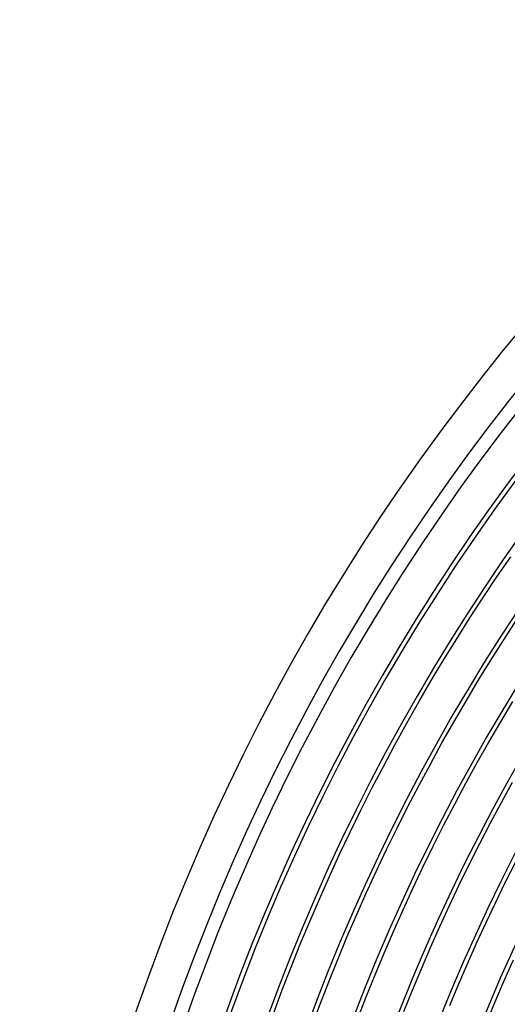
# Model space of a CAD drawing. Header units: millimetres. Extents: x -280 to 280, y -247 to 247.
# Tile 26 of 85: x -240 to -186, y 79 to 188. Entities that reach past the tile are written whole.
import ezdxf

# ---------------------------------------------------------------- set-up
doc = ezdxf.new("R2010")
doc.units = ezdxf.units.MM
doc.layers.add('THICK', color=7, linetype='Continuous')

msp = doc.modelspace()

# ---------------------------------------------------------------- linework, layer by layer
at = {"layer": 'THICK'}
for p, q in [((-186.83, 126.27), (-185.28, 128.53)), ((-188.35, 124), (-186.83, 126.27)), ((-189.84, 121.71), (-188.35, 124)), ((-191.3, 119.39), (-189.84, 121.71)), ((-186.05, 119.28), (-184.59, 121.52)), ((-192.73, 117.06), (-191.3, 119.39)), ((-187.48, 117.01), (-186.05, 119.28)), ((-194.14, 114.72), (-192.73, 117.06)), ((-188.89, 114.73), (-187.48, 117.01)), ((-195.52, 112.35), (-194.14, 114.72)), ((-190.26, 112.43), (-188.89, 114.73)), ((-196.86, 109.98), (-195.52, 112.35)), ((-191.61, 110.11), (-190.26, 112.43)), ((-186.39, 110.14), (-185.04, 112.39)), ((-198.18, 107.58), (-196.86, 109.98)), ((-192.94, 107.78), (-191.61, 110.11)), ((-187.71, 107.87), (-186.39, 110.14)), ((-199.47, 105.17), (-198.18, 107.58)), ((-194.23, 105.43), (-192.94, 107.78)), ((-189.01, 105.59), (-187.71, 107.87)), ((-195.49, 103.07), (-194.23, 105.43)), ((-190.27, 103.29), (-189.01, 105.59)), ((-200.74, 102.74), (-199.47, 105.17)), ((-191.51, 100.97), (-190.27, 103.29)), ((-186.32, 101.14), (-185.08, 103.39)), ((-201.97, 100.3), (-200.74, 102.74)), ((-196.73, 100.69), (-195.49, 103.07)), ((-192.72, 98.64), (-191.51, 100.97)), ((-187.53, 98.87), (-186.32, 101.14)), ((-203.17, 97.84), (-201.97, 100.3)), ((-197.94, 98.3), (-196.73, 100.69)), ((-188.72, 96.59), (-187.53, 98.87)), ((-204.34, 95.37), (-203.17, 97.84)), ((-199.11, 95.89), (-197.94, 98.3)), ((-193.91, 96.29), (-192.72, 98.64)), ((-189.88, 94.29), (-188.72, 96.59)), ((-200.26, 93.47), (-199.11, 95.89)), ((-195.06, 93.94), (-193.91, 96.29)), ((-205.48, 92.88), (-204.34, 95.37)), ((-185.85, 92.29), (-184.71, 94.54)), ((-201.38, 91.03), (-200.26, 93.47)), ((-196.18, 91.56), (-195.06, 93.94)), ((-191.01, 91.98), (-189.88, 94.29)), ((-206.59, 90.38), (-205.48, 92.88)), ((-186.95, 90.03), (-185.85, 92.29)), ((-197.28, 89.18), (-196.18, 91.56)), ((-192.11, 89.66), (-191.01, 91.98)), ((-207.67, 87.87), (-206.59, 90.38)), ((-202.47, 88.58), (-201.38, 91.03)), ((-188.03, 87.76), (-186.95, 90.03)), ((-198.35, 86.78), (-197.28, 89.18)), ((-193.18, 87.32), (-192.11, 89.66)), ((-208.73, 85.35), (-207.67, 87.87)), ((-203.53, 86.12), (-202.47, 88.58)), ((-199.39, 84.36), (-198.35, 86.78)), ((-194.23, 84.97), (-193.18, 87.32)), ((-189.08, 85.47), (-188.03, 87.76)), ((-204.56, 83.64), (-203.53, 86.12)), ((-209.75, 82.81), (-208.73, 85.35)), ((-195.24, 82.61), (-194.23, 84.97)), ((-190.1, 83.17), (-189.08, 85.47)), ((-205.56, 81.16), (-204.56, 83.64)), ((-200.39, 81.94), (-199.39, 84.36)), ((-185.98, 81.37), (-184.98, 83.62)), ((-210.73, 80.26), (-209.75, 82.81)), ((-196.23, 80.24), (-195.24, 82.61)), ((-191.1, 80.86), (-190.1, 83.17)), ((-201.37, 79.5), (-200.39, 81.94)), ((-186.95, 79.1), (-185.98, 81.37)), ((-211.69, 77.7), (-210.73, 80.26)), ((-206.53, 78.66), (-205.56, 81.16)), ((-197.19, 77.85), (-196.23, 80.24)), ((-192.06, 78.53), (-191.1, 80.86)), ((-202.32, 77.06), (-201.37, 79.5)), ((-187.9, 76.83), (-186.95, 79.1)), ((-207.47, 76.15), (-206.53, 78.66))]:
    msp.add_line(p, q, dxfattribs=at)
for radius, start, end in [(240, 120.4766, 179.5233), (236, 120.4856, 179.5144), (234.5, 120.159, 179.841), (230.5, 120.4971, 179.5029), (230, 120.065, 179.935), (226, 120.5071, 179.493), (221.5, 120.5174, 179.4826), (217, 120.5281, 179.4719), (212.5, 120.5393, 179.4608), (208, 120.551, 179.4491), (203.5, 120.5631, 179.4369), (199, 120.5759, 179.4241), (194.5, 120.5892, 179.4108), (190, 120.6031, 179.3969)]:
    msp.add_arc((0, 0), radius, start, end, dxfattribs=at)

doc.saveas('drawing.dxf')
